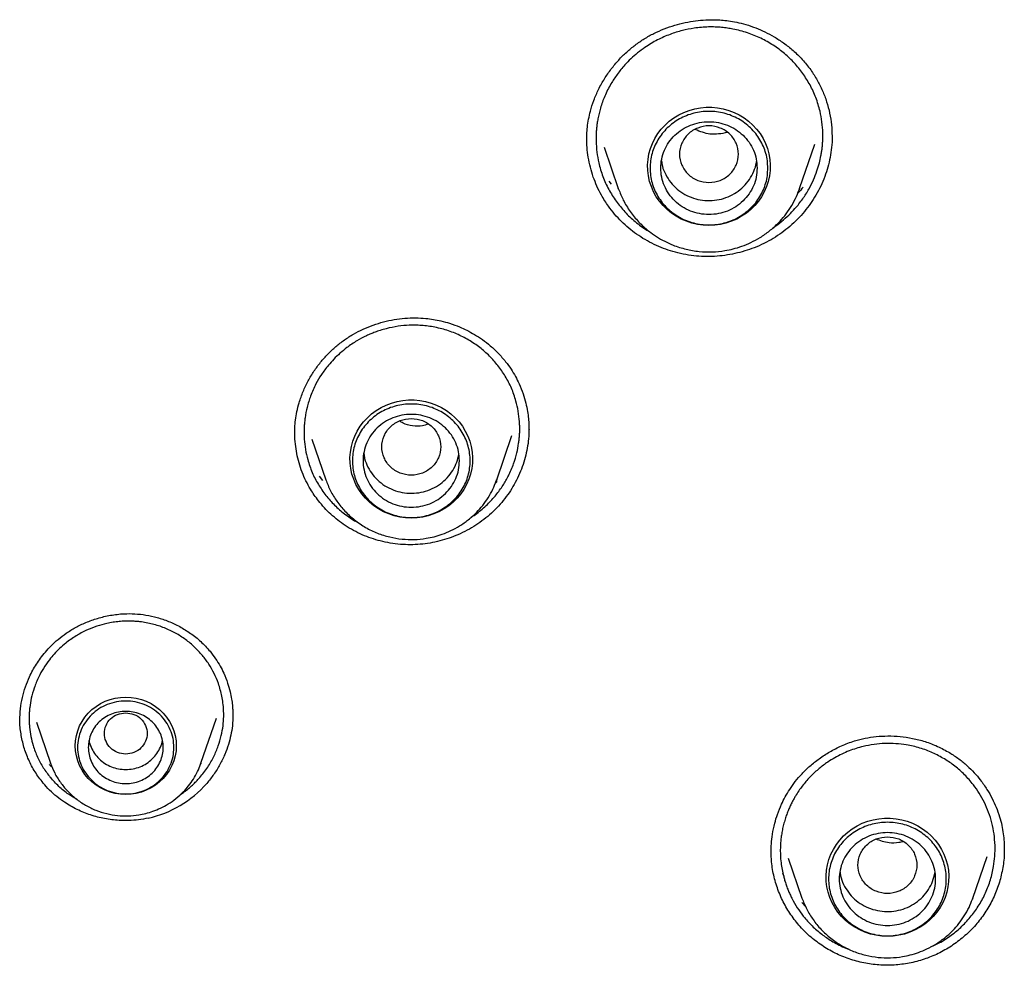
# Model space of a CAD drawing. Header units: millimetres. Extents: x 8 to 866, y 12 to 2084.
# Tile 61 of 100: x 388 to 407, y 1883 to 1901. Entities that reach past the tile are written whole.
import ezdxf

# ---------------------------------------------------------------- set-up
doc = ezdxf.new("R2010")
doc.units = ezdxf.units.MM

msp = doc.modelspace()

# ---------------------------------------------------------------- linework, layer by layer
at = {"color": 7, "linetype": 'Continuous', "lineweight": 30}
for p, q in [((398.713, 1898.268), (398.714, 1898.284)), ((403.294, 1898.349), (403.294, 1898.33)), ((399.034, 1898.144), (399.301, 1897.369)), ((402.687, 1897.369), (402.973, 1898.198)), ((399.172, 1897.45), (399.132, 1897.504)), ((399.301, 1897.369), (399.306, 1897.359)), ((399.305, 1897.359), (399.301, 1897.369)), ((402.677, 1897.346), (402.687, 1897.369)), ((402.687, 1897.369), (402.679, 1897.346)), ((397.629, 1892.911), (397.632, 1892.86)), ((393.575, 1892.689), (393.837, 1891.93)), ((397.031, 1891.93), (397.315, 1892.755)), ((393.783, 1891.918), (393.717, 1891.994)), ((397.038, 1891.897), (397.004, 1891.863)), ((397.021, 1891.908), (397.03, 1891.93)), ((391.505, 1886.634), (391.795, 1887.475)), ((392.1, 1887.569), (392.098, 1887.525)), ((388.43, 1887.403), (388.695, 1886.634)), ((388.697, 1886.627), (388.695, 1886.634)), ((391.497, 1886.615), (391.505, 1886.633)), ((391.509, 1886.633), (391.502, 1886.626)), ((402.159, 1884.969), (402.158, 1884.982)), ((402.474, 1884.862), (402.731, 1884.116)), ((405.925, 1884.116), (406.192, 1884.89)), ((406.507, 1885.021), (406.508, 1885.015)), ((402.4, 1884.517), (402.375, 1884.576)), ((402.799, 1883.957), (402.727, 1884.031)), ((405.916, 1884.094), (405.925, 1884.116))]:
    msp.add_line(p, q, dxfattribs=at)
at = {"color": 7, "linetype": 'Continuous', "lineweight": 30, "flags": 128}
for points in [[(400.994, 1896.68), (400.887, 1896.685), (400.781, 1896.699), (400.676, 1896.723), (400.574, 1896.757), (400.476, 1896.799), (400.383, 1896.85), (400.295, 1896.91), (400.213, 1896.976), (400.138, 1897.05), (400.071, 1897.131), (400.011, 1897.217), (399.96, 1897.308), (399.919, 1897.404), (399.886, 1897.502), (399.864, 1897.604), (399.851, 1897.706), (399.849, 1897.81), (399.856, 1897.913), (399.874, 1898.015), (399.901, 1898.115), (399.938, 1898.212), (399.985, 1898.306), (400.04, 1898.395), (400.103, 1898.478), (400.175, 1898.555), (400.253, 1898.626), (400.338, 1898.689), (400.429, 1898.744), (400.525, 1898.791), (400.625, 1898.829), (400.728, 1898.858), (400.834, 1898.877), (400.94, 1898.887), (401.048, 1898.887), (401.155, 1898.877), (401.26, 1898.858), (401.363, 1898.829), (401.463, 1898.791), (401.559, 1898.744), (401.65, 1898.689), (401.735, 1898.626), (401.814, 1898.555), (401.885, 1898.478), (401.949, 1898.395), (402.004, 1898.306), (402.05, 1898.212), (402.087, 1898.115), (402.114, 1898.015), (402.132, 1897.913), (402.139, 1897.81), (402.137, 1897.706), (402.124, 1897.604), (402.102, 1897.502), (402.07, 1897.404), (402.028, 1897.308), (401.977, 1897.217), (401.918, 1897.131), (401.85, 1897.05), (401.775, 1896.976), (401.693, 1896.91), (401.605, 1896.85), (401.512, 1896.799), (401.414, 1896.757), (401.312, 1896.723), (401.208, 1896.699), (401.101, 1896.685), (400.994, 1896.68)], [(395.434, 1891.213), (395.326, 1891.218), (395.22, 1891.232), (395.116, 1891.256), (395.014, 1891.29), (394.916, 1891.332), (394.823, 1891.383), (394.735, 1891.443), (394.653, 1891.509), (394.578, 1891.583), (394.51, 1891.664), (394.451, 1891.75), (394.4, 1891.841), (394.358, 1891.937), (394.326, 1892.035), (394.304, 1892.137), (394.291, 1892.239), (394.288, 1892.343), (394.296, 1892.446), (394.314, 1892.548), (394.341, 1892.648), (394.378, 1892.745), (394.424, 1892.839), (394.479, 1892.928), (394.543, 1893.011), (394.614, 1893.088), (394.693, 1893.159), (394.778, 1893.222), (394.869, 1893.277), (394.964, 1893.324), (395.064, 1893.362), (395.168, 1893.391), (395.273, 1893.41), (395.38, 1893.42), (395.487, 1893.42), (395.594, 1893.41), (395.7, 1893.391), (395.803, 1893.362), (395.903, 1893.324), (395.999, 1893.277), (396.09, 1893.222), (396.175, 1893.159), (396.253, 1893.088), (396.325, 1893.011), (396.388, 1892.928), (396.443, 1892.839), (396.49, 1892.745), (396.527, 1892.648), (396.554, 1892.548), (396.571, 1892.446), (396.579, 1892.343), (396.576, 1892.239), (396.564, 1892.137), (396.541, 1892.035), (396.509, 1891.937), (396.468, 1891.841), (396.417, 1891.75), (396.357, 1891.664), (396.29, 1891.583), (396.215, 1891.509), (396.133, 1891.443), (396.045, 1891.383), (395.951, 1891.332), (395.853, 1891.29), (395.752, 1891.256), (395.647, 1891.232), (395.541, 1891.218), (395.434, 1891.213)], [(397.031, 1891.93), (397.026, 1891.916), (397.023, 1891.908)], [(390.1, 1886.051), (390.001, 1886.056), (389.904, 1886.07), (389.808, 1886.095), (389.716, 1886.129), (389.628, 1886.172), (389.545, 1886.224), (389.469, 1886.284), (389.399, 1886.351), (389.337, 1886.425), (389.283, 1886.505), (389.238, 1886.59), (389.203, 1886.679), (389.177, 1886.771), (389.162, 1886.865), (389.156, 1886.96), (389.162, 1887.055), (389.177, 1887.149), (389.203, 1887.241), (389.238, 1887.33), (389.283, 1887.415), (389.337, 1887.495), (389.399, 1887.568), (389.469, 1887.636), (389.545, 1887.696), (389.628, 1887.748), (389.716, 1887.791), (389.808, 1887.825), (389.904, 1887.85), (390.001, 1887.864), (390.1, 1887.869), (390.199, 1887.864), (390.296, 1887.85), (390.392, 1887.825), (390.484, 1887.791), (390.572, 1887.748), (390.655, 1887.696), (390.732, 1887.636), (390.801, 1887.568), (390.864, 1887.495), (390.917, 1887.415), (390.962, 1887.33), (390.998, 1887.241), (391.023, 1887.149), (391.039, 1887.055), (391.044, 1886.96), (391.039, 1886.865), (391.023, 1886.771), (390.998, 1886.679), (390.962, 1886.59), (390.917, 1886.505), (390.864, 1886.425), (390.801, 1886.351), (390.732, 1886.284), (390.655, 1886.224), (390.572, 1886.172), (390.484, 1886.129), (390.392, 1886.095), (390.296, 1886.07), (390.199, 1886.056), (390.1, 1886.051)], [(391.505, 1886.634), (391.501, 1886.62), (391.499, 1886.615)], [(404.328, 1883.4), (404.221, 1883.404), (404.115, 1883.419), (404.01, 1883.443), (403.908, 1883.476), (403.81, 1883.519), (403.717, 1883.57), (403.629, 1883.629), (403.547, 1883.696), (403.472, 1883.77), (403.404, 1883.851), (403.345, 1883.937), (403.294, 1884.028), (403.253, 1884.123), (403.22, 1884.222), (403.198, 1884.323), (403.185, 1884.426), (403.183, 1884.529), (403.19, 1884.633), (403.208, 1884.735), (403.235, 1884.835), (403.272, 1884.932), (403.319, 1885.025), (403.374, 1885.114), (403.437, 1885.198), (403.509, 1885.275), (403.587, 1885.346), (403.672, 1885.409), (403.763, 1885.464), (403.859, 1885.511), (403.959, 1885.549), (404.062, 1885.577), (404.168, 1885.597), (404.274, 1885.606), (404.382, 1885.606), (404.489, 1885.597), (404.594, 1885.577), (404.697, 1885.549), (404.797, 1885.511), (404.893, 1885.464), (404.984, 1885.409), (405.069, 1885.346), (405.148, 1885.275), (405.219, 1885.198), (405.283, 1885.114), (405.338, 1885.025), (405.384, 1884.932), (405.421, 1884.835), (405.448, 1884.735), (405.466, 1884.633), (405.473, 1884.529), (405.471, 1884.426), (405.458, 1884.323), (405.436, 1884.222), (405.404, 1884.123), (405.362, 1884.028), (405.311, 1883.937), (405.252, 1883.851), (405.184, 1883.77), (405.109, 1883.696), (405.027, 1883.629), (404.939, 1883.57), (404.846, 1883.519), (404.748, 1883.476), (404.646, 1883.443), (404.542, 1883.419), (404.435, 1883.404), (404.328, 1883.4)], [(405.925, 1884.116), (405.92, 1884.103), (405.917, 1884.094)]]:
    msp.add_lwpolyline(points, dxfattribs=at)
at = {"color": 7, "linetype": 'Continuous', "lineweight": 30}
msp.add_arc((390.068, 1887.618), 2.06, 282.6562, 318.6251, dxfattribs=at)
for points, knots in [([(398.712, 1898.26), (398.712, 1898.3), (398.712, 1898.384), (398.722, 1898.52), (398.745, 1898.666), (398.782, 1898.833), (398.842, 1899.02), (398.93, 1899.224), (399.039, 1899.42), (399.165, 1899.603), (399.304, 1899.77), (399.454, 1899.919), (399.614, 1900.052), (399.785, 1900.169), (399.966, 1900.27), (400.156, 1900.355), (400.352, 1900.422), (400.549, 1900.472), (400.742, 1900.505), (400.93, 1900.522), (401.091, 1900.524), (401.233, 1900.516), (401.366, 1900.502), (401.52, 1900.476), (401.691, 1900.433), (401.868, 1900.373), (402.044, 1900.296), (402.218, 1900.203), (402.395, 1900.088), (402.571, 1899.947), (402.744, 1899.78), (402.844, 1899.651), (402.895, 1899.584)], [0, 0, 0, 0, 0.02291, 0.04733, 0.073291, 0.100252, 0.137618, 0.176633, 0.216199, 0.254754, 0.292271, 0.328739, 0.36432, 0.399774, 0.435327, 0.470997, 0.50672, 0.541574, 0.575141, 0.607382, 0.63827, 0.657679, 0.680708, 0.7074, 0.737868, 0.772155, 0.803657, 0.837809, 0.874576, 0.913905, 0.955731, 1, 1, 1, 1]), ([(402.747, 1899.52), (402.696, 1899.586), (402.593, 1899.718), (402.408, 1899.894), (402.198, 1900.05), (401.965, 1900.181), (401.712, 1900.284), (401.5, 1900.339), (401.338, 1900.366), (401.228, 1900.379), (401.111, 1900.387), (400.985, 1900.388), (400.853, 1900.381), (400.688, 1900.362), (400.491, 1900.323), (400.261, 1900.251), (400.026, 1900.147), (399.824, 1900.027), (399.661, 1899.905), (399.535, 1899.795), (399.406, 1899.663), (399.28, 1899.508), (399.152, 1899.312), (399.046, 1899.102), (398.967, 1898.881), (398.926, 1898.711), (398.905, 1898.587), (398.895, 1898.504), (398.888, 1898.421), (398.885, 1898.337), (398.885, 1898.214), (398.897, 1898.05), (398.936, 1897.828), (399.007, 1897.593), (399.115, 1897.351), (399.212, 1897.205), (399.26, 1897.132)], [0, 0, 0, 0, 0.038286, 0.077336, 0.117149, 0.157724, 0.199057, 0.241148, 0.256672, 0.2733, 0.291032, 0.309867, 0.329805, 0.350843, 0.384454, 0.420533, 0.459075, 0.500073, 0.526268, 0.551485, 0.575725, 0.61025, 0.642586, 0.682293, 0.718128, 0.750095, 0.763097, 0.776045, 0.78894, 0.801781, 0.814569, 0.846295, 0.877692, 0.919034, 0.959802, 1, 1, 1, 1]), ([(402.895, 1899.584), (402.937, 1899.522), (403.019, 1899.398), (403.117, 1899.198), (403.196, 1898.991), (403.252, 1898.777), (403.287, 1898.562), (403.292, 1898.419), (403.294, 1898.349)], [0, 0, 0, 0, 0.169542, 0.338059, 0.505922, 0.673427, 0.840832, 1, 1, 1, 1]), ([(402.19, 1896.636), (402.196, 1896.64), (402.255, 1896.675), (402.353, 1896.754), (402.485, 1896.87), (402.618, 1897.009), (402.746, 1897.17), (402.86, 1897.352), (402.947, 1897.526), (403.012, 1897.69), (403.057, 1897.841), (403.084, 1897.96), (403.099, 1898.053), (403.109, 1898.124), (403.116, 1898.195), (403.12, 1898.265), (403.122, 1898.336), (403.121, 1898.452), (403.109, 1898.612), (403.068, 1898.834), (402.996, 1899.067), (402.889, 1899.305), (402.794, 1899.449), (402.747, 1899.52)], [0, 0, 0, 0, 0.0058965, 0.0611836, 0.1139633, 0.164232, 0.2348988, 0.2999017, 0.3592299, 0.4128742, 0.4608264, 0.5030797, 0.5251641, 0.5471298, 0.5689767, 0.5907048, 0.612314, 0.6338042, 0.6975358, 0.7601947, 0.8420431, 0.9219792, 1, 1, 1, 1]), ([(400.994, 1897.481), (400.922, 1897.489), (400.779, 1897.506), (400.595, 1897.627), (400.474, 1897.803), (400.429, 1898.011), (400.474, 1898.219), (400.595, 1898.396), (400.779, 1898.512), (400.994, 1898.555), (401.21, 1898.512), (401.394, 1898.396), (401.515, 1898.219), (401.559, 1898.011), (401.515, 1897.803), (401.394, 1897.627), (401.21, 1897.506), (401.066, 1897.489), (400.994, 1897.481)], [0, 0, 0, 0, 0.0625, 0.125, 0.1875, 0.25, 0.3125, 0.375, 0.4375, 0.5, 0.5625, 0.625, 0.6875, 0.75, 0.8125, 0.875, 0.9375, 1, 1, 1, 1]), ([(401.338, 1898.414), (401.228, 1898.394), (401.021, 1898.356), (400.829, 1898.434), (400.739, 1898.471)], [0, 0, 0, 0, 0.531169, 1, 1, 1, 1]), ([(399.117, 1897.037), (399.071, 1897.106), (398.991, 1897.226), (398.899, 1897.412), (398.83, 1897.585), (398.776, 1897.766), (398.737, 1897.951), (398.715, 1898.13), (398.713, 1898.246), (398.712, 1898.301)], [0, 0, 0, 0, 0.183349, 0.320808, 0.458269, 0.599711, 0.741154, 0.878871, 1, 1, 1, 1]), ([(403.294, 1898.352), (403.295, 1898.344), (403.297, 1898.273), (403.286, 1898.138), (403.261, 1897.951), (403.217, 1897.768), (403.159, 1897.589), (403.085, 1897.414), (402.995, 1897.246), (402.893, 1897.086), (402.778, 1896.936), (402.65, 1896.793), (402.509, 1896.661), (402.357, 1896.542), (402.196, 1896.435), (402.023, 1896.341), (401.844, 1896.262), (401.663, 1896.2), (401.479, 1896.152), (401.291, 1896.118), (401.098, 1896.1), (400.904, 1896.097), (400.708, 1896.11), (400.512, 1896.141), (400.322, 1896.188), (400.142, 1896.249), (399.969, 1896.323), (399.801, 1896.412), (399.643, 1896.514), (399.495, 1896.628), (399.358, 1896.752), (399.23, 1896.888), (399.155, 1896.987), (399.117, 1897.037)], [0, 0, 0, 0, 0.003956, 0.037757, 0.071557, 0.104279, 0.137001, 0.170679, 0.204358, 0.237055, 0.269751, 0.303368, 0.336983, 0.370129, 0.403274, 0.437441, 0.471609, 0.503961, 0.536313, 0.56954, 0.602767, 0.636196, 0.669623, 0.704096, 0.73857, 0.770901, 0.803233, 0.836466, 0.869699, 0.901825, 0.933951, 0.966976, 1, 1, 1, 1]), ([(400.108, 1897.884), (400.11, 1897.865), (400.117, 1897.79), (400.164, 1897.665), (400.248, 1897.515), (400.364, 1897.385), (400.502, 1897.278), (400.66, 1897.2), (400.831, 1897.152), (401.008, 1897.138), (401.184, 1897.158), (401.353, 1897.21), (401.509, 1897.293), (401.644, 1897.403), (401.755, 1897.537), (401.834, 1897.689), (401.876, 1897.805), (401.881, 1897.869), (401.881, 1897.876)], [0, 0, 0, 0, 0.022374, 0.09157, 0.160766, 0.229962, 0.299158, 0.368354, 0.437551, 0.506747, 0.575943, 0.645139, 0.714335, 0.783531, 0.852727, 0.921923, 0.991119, 1, 1, 1, 1]), ([(402.752, 1897.396), (402.723, 1897.359), (402.692, 1897.32), (402.656, 1897.286), (402.653, 1897.284)], [0, 0, 0, 0, 0.9363397, 1, 1, 1, 1]), ([(399.306, 1897.359), (399.334, 1897.289), (399.391, 1897.142), (399.519, 1896.937), (399.678, 1896.742), (399.848, 1896.587), (400.013, 1896.469), (400.165, 1896.382), (400.347, 1896.299), (400.563, 1896.231), (400.809, 1896.189), (401.053, 1896.181), (401.266, 1896.202), (401.45, 1896.24), (401.614, 1896.29), (401.783, 1896.36), (401.957, 1896.455), (402.131, 1896.577), (402.283, 1896.714), (402.413, 1896.862), (402.52, 1897.014), (402.612, 1897.176), (402.656, 1897.291), (402.677, 1897.346)], [0, 0, 0, 0, 0.051513, 0.107425, 0.165174, 0.224901, 0.265475, 0.305508, 0.344956, 0.403011, 0.459773, 0.515253, 0.569462, 0.605431, 0.644139, 0.686031, 0.73114, 0.779497, 0.831131, 0.872034, 0.9148, 0.959431, 1, 1, 1, 1]), ([(399.26, 1897.132), (399.313, 1897.064), (399.419, 1896.926), (399.615, 1896.746), (399.773, 1896.625), (399.869, 1896.573), (399.885, 1896.564)], [0, 0, 0, 0, 0.303978, 0.615604, 0.934925, 1, 1, 1, 1]), ([(393.257, 1892.778), (393.257, 1892.819), (393.258, 1892.907), (393.27, 1893.049), (393.296, 1893.205), (393.341, 1893.384), (393.41, 1893.577), (393.503, 1893.774), (393.612, 1893.956), (393.736, 1894.125), (393.872, 1894.279), (394.021, 1894.418), (394.181, 1894.543), (394.352, 1894.651), (394.532, 1894.744), (394.721, 1894.821), (394.915, 1894.881), (395.114, 1894.923), (395.313, 1894.949), (395.511, 1894.956), (395.689, 1894.947), (395.848, 1894.926), (395.997, 1894.896), (396.161, 1894.851), (396.323, 1894.791), (396.477, 1894.72), (396.62, 1894.642), (396.767, 1894.546), (396.915, 1894.43), (397.063, 1894.294), (397.151, 1894.188), (397.196, 1894.134)], [0, 0, 0, 0, 0.024303, 0.051403, 0.081355, 0.113161, 0.154688, 0.195048, 0.234234, 0.272356, 0.310061, 0.34743, 0.38448, 0.42136, 0.458294, 0.49532, 0.532394, 0.569461, 0.606192, 0.642304, 0.677774, 0.703994, 0.730404, 0.761304, 0.797869, 0.825401, 0.85544, 0.88796, 0.922921, 0.96028, 1, 1, 1, 1]), ([(397.052, 1894.061), (397.001, 1894.122), (396.898, 1894.244), (396.714, 1894.403), (396.509, 1894.543), (396.282, 1894.658), (396.036, 1894.745), (395.825, 1894.79), (395.655, 1894.81), (395.528, 1894.817), (395.371, 1894.816), (395.182, 1894.798), (395, 1894.762), (394.858, 1894.721), (394.762, 1894.688), (394.676, 1894.654), (394.562, 1894.604), (394.409, 1894.523), (394.245, 1894.412), (394.102, 1894.295), (393.987, 1894.184), (393.869, 1894.052), (393.755, 1893.899), (393.643, 1893.707), (393.551, 1893.502), (393.486, 1893.29), (393.454, 1893.126), (393.44, 1893.008), (393.433, 1892.928), (393.43, 1892.848), (393.43, 1892.769), (393.436, 1892.65), (393.454, 1892.495), (393.501, 1892.285), (393.578, 1892.064), (393.691, 1891.839), (393.789, 1891.704), (393.837, 1891.637)], [0, 0, 0, 0, 0.0382844, 0.0773264, 0.1171252, 0.1576795, 0.1989877, 0.2410477, 0.2602433, 0.2803762, 0.3014454, 0.3347936, 0.3702392, 0.3887546, 0.4050985, 0.4182964, 0.4325499, 0.4642102, 0.5000757, 0.526443, 0.5517999, 0.5761483, 0.6107742, 0.6431417, 0.6827826, 0.7184306, 0.7500945, 0.7631413, 0.7761292, 0.7890583, 0.801929, 0.8147414, 0.846508, 0.8779161, 0.9192295, 0.9599212, 1, 1, 1, 1]), ([(396.55, 1891.228), (396.587, 1891.252), (396.697, 1891.322), (396.854, 1891.462), (397.017, 1891.639), (397.147, 1891.82), (397.258, 1892.014), (397.346, 1892.217), (397.407, 1892.421), (397.436, 1892.577), (397.45, 1892.691), (397.457, 1892.773), (397.46, 1892.854), (397.459, 1892.934), (397.453, 1893.054), (397.434, 1893.21), (397.387, 1893.42), (397.309, 1893.64), (397.197, 1893.863), (397.1, 1893.996), (397.052, 1894.061)], [0, 0, 0, 0, 0.039671, 0.118427, 0.191861, 0.259958, 0.322705, 0.398001, 0.463744, 0.519911, 0.545437, 0.570805, 0.596013, 0.621064, 0.645955, 0.707465, 0.767981, 0.847094, 0.924434, 1, 1, 1, 1]), ([(397.196, 1894.134), (397.231, 1894.088), (397.297, 1893.999), (397.379, 1893.861), (397.456, 1893.708), (397.522, 1893.542), (397.573, 1893.368), (397.605, 1893.213), (397.623, 1893.078), (397.631, 1892.964), (397.632, 1892.897), (397.633, 1892.866)], [0, 0, 0, 0, 0.124431, 0.240987, 0.349887, 0.499169, 0.631895, 0.748252, 0.84835, 0.932253, 1, 1, 1, 1]), ([(395.434, 1893.074), (395.362, 1893.066), (395.218, 1893.049), (395.034, 1892.928), (394.913, 1892.752), (394.869, 1892.544), (394.913, 1892.336), (395.034, 1892.159), (395.218, 1892.042), (395.434, 1892), (395.649, 1892.042), (395.833, 1892.159), (395.954, 1892.336), (395.999, 1892.544), (395.954, 1892.752), (395.833, 1892.928), (395.649, 1893.049), (395.506, 1893.066), (395.434, 1893.074)], [0, 0, 0, 0, 0.0625, 0.125, 0.1875, 0.25, 0.3125, 0.375, 0.4375, 0.5, 0.5625, 0.625, 0.6875, 0.75, 0.8125, 0.875, 0.9375, 1, 1, 1, 1]), ([(395.748, 1892.966), (395.713, 1892.956), (395.561, 1892.912), (395.36, 1892.937), (395.235, 1893.013), (395.213, 1893.027)], [0, 0, 0, 0, 0.196615, 0.85928, 1, 1, 1, 1]), ([(393.699, 1891.536), (393.647, 1891.607), (393.561, 1891.726), (393.464, 1891.907), (393.392, 1892.071), (393.335, 1892.243), (393.293, 1892.419), (393.267, 1892.596), (393.256, 1892.729), (393.258, 1892.803), (393.258, 1892.817)], [0, 0, 0, 0, 0.189743, 0.318168, 0.446595, 0.578747, 0.710898, 0.83949, 0.968081, 1, 1, 1, 1]), ([(397.631, 1892.881), (397.631, 1892.834), (397.63, 1892.727), (397.61, 1892.562), (397.575, 1892.386), (397.525, 1892.213), (397.459, 1892.043), (397.38, 1891.879), (397.287, 1891.724), (397.182, 1891.575), (397.063, 1891.435), (396.932, 1891.304), (396.792, 1891.185), (396.64, 1891.077), (396.479, 1890.982), (396.31, 1890.901), (396.139, 1890.835), (395.965, 1890.783), (395.785, 1890.745), (395.601, 1890.721), (395.416, 1890.713), (395.228, 1890.719), (395.041, 1890.743), (394.858, 1890.782), (394.684, 1890.835), (394.516, 1890.9), (394.354, 1890.98), (394.201, 1891.072), (394.06, 1891.173), (393.931, 1891.283), (393.808, 1891.403), (393.735, 1891.492), (393.699, 1891.536)], [0, 0, 0, 0, 0.02606, 0.060402, 0.093627, 0.126854, 0.161043, 0.195233, 0.228552, 0.26187, 0.296129, 0.330387, 0.364107, 0.397826, 0.43258, 0.467335, 0.500322, 0.53331, 0.567194, 0.601078, 0.635093, 0.669106, 0.704185, 0.739266, 0.77214, 0.805016, 0.838807, 0.872599, 0.904042, 0.935484, 0.967742, 1, 1, 1, 1]), ([(394.548, 1892.419), (394.552, 1892.387), (394.563, 1892.3), (394.619, 1892.164), (394.711, 1892.018), (394.831, 1891.892), (394.975, 1891.791), (395.136, 1891.72), (395.309, 1891.679), (395.486, 1891.673), (395.661, 1891.699), (395.828, 1891.758), (395.98, 1891.847), (396.11, 1891.963), (396.214, 1892.102), (396.289, 1892.252), (396.311, 1892.358), (396.321, 1892.408)], [0, 0, 0, 0, 0.038136, 0.107327, 0.176519, 0.24571, 0.314902, 0.384093, 0.453285, 0.522476, 0.591668, 0.66086, 0.730051, 0.799243, 0.868434, 0.937626, 1, 1, 1, 1]), ([(393.837, 1891.93), (393.864, 1891.86), (393.92, 1891.718), (394.042, 1891.522), (394.193, 1891.337), (394.373, 1891.173), (394.577, 1891.034), (394.797, 1890.928), (395.027, 1890.855), (395.259, 1890.816), (395.489, 1890.808), (395.689, 1890.828), (395.863, 1890.864), (396.017, 1890.911), (396.177, 1890.977), (396.341, 1891.066), (396.505, 1891.181), (396.649, 1891.311), (396.772, 1891.45), (396.873, 1891.594), (396.96, 1891.747), (397.001, 1891.856), (397.021, 1891.908)], [0, 0, 0, 0, 0.054071, 0.109832, 0.167393, 0.226912, 0.287352, 0.346531, 0.404408, 0.460998, 0.516314, 0.570366, 0.606234, 0.644832, 0.686606, 0.731592, 0.779824, 0.831332, 0.872141, 0.914815, 0.959355, 1, 1, 1, 1]), ([(393.837, 1891.637), (393.89, 1891.575), (393.996, 1891.449), (394.187, 1891.287), (394.343, 1891.177), (394.439, 1891.13), (394.458, 1891.121)], [0, 0, 0, 0, 0.300881, 0.608622, 0.923291, 1, 1, 1, 1]), ([(388.121, 1887.434), (388.124, 1887.506), (388.128, 1887.649), (388.165, 1887.859), (388.222, 1888.06), (388.291, 1888.229), (388.362, 1888.369), (388.43, 1888.484), (388.508, 1888.598), (388.599, 1888.714), (388.709, 1888.833), (388.838, 1888.952), (388.988, 1889.066), (389.162, 1889.173), (389.359, 1889.267), (389.577, 1889.346), (389.816, 1889.402), (390.05, 1889.429), (390.273, 1889.428), (390.48, 1889.406), (390.691, 1889.359), (390.903, 1889.287), (391.113, 1889.188), (391.315, 1889.062), (391.508, 1888.91), (391.618, 1888.787), (391.674, 1888.724)], [0, 0, 0, 0, 0.04543, 0.089803, 0.133036, 0.175149, 0.202601, 0.229538, 0.256967, 0.28708, 0.319928, 0.355493, 0.393813, 0.435016, 0.479115, 0.526064, 0.575761, 0.628058, 0.668912, 0.711205, 0.755237, 0.801019, 0.848487, 0.897542, 0.948072, 1, 1, 1, 1]), ([(391.533, 1888.646), (391.485, 1888.7), (391.389, 1888.808), (391.219, 1888.947), (391.03, 1889.068), (390.823, 1889.166), (390.599, 1889.238), (390.415, 1889.272), (390.276, 1889.285), (390.182, 1889.289), (390.082, 1889.288), (389.975, 1889.281), (389.862, 1889.267), (389.722, 1889.241), (389.555, 1889.194), (389.362, 1889.118), (389.165, 1889.013), (388.999, 1888.896), (388.865, 1888.78), (388.764, 1888.676), (388.661, 1888.554), (388.562, 1888.411), (388.465, 1888.235), (388.388, 1888.047), (388.334, 1887.854), (388.309, 1887.706), (388.299, 1887.599), (388.295, 1887.526), (388.295, 1887.454), (388.297, 1887.382), (388.304, 1887.275), (388.325, 1887.134), (388.372, 1886.946), (388.447, 1886.748), (388.554, 1886.547), (388.646, 1886.428), (388.691, 1886.369)], [0, 0, 0, 0, 0.0382678, 0.0772921, 0.117073, 0.1576099, 0.1989015, 0.2409464, 0.2562428, 0.2726899, 0.2902866, 0.3090315, 0.328923, 0.3499593, 0.3836475, 0.419898, 0.4587026, 0.5000523, 0.5265276, 0.5519716, 0.5763867, 0.6110752, 0.6434618, 0.6830628, 0.7185988, 0.750081, 0.7631596, 0.7761755, 0.789129, 0.8020204, 0.81485, 0.8466448, 0.8780608, 0.9193554, 0.9599979, 1, 1, 1, 1]), ([(391.674, 1888.724), (391.71, 1888.678), (391.779, 1888.59), (391.863, 1888.452), (391.94, 1888.301), (392.003, 1888.142), (392.049, 1887.979), (392.077, 1887.841), (392.091, 1887.729), (392.097, 1887.644), (392.099, 1887.597), (392.1, 1887.578)], [0, 0, 0, 0, 0.139553, 0.26816, 0.386232, 0.544125, 0.67949, 0.792624, 0.883688, 0.952776, 1, 1, 1, 1]), ([(391.483, 1886.367), (391.534, 1886.43), (391.634, 1886.554), (391.747, 1886.755), (391.831, 1886.953), (391.887, 1887.146), (391.919, 1887.329), (391.931, 1887.49), (391.929, 1887.632), (391.918, 1887.759), (391.897, 1887.884), (391.868, 1888.006), (391.823, 1888.15), (391.754, 1888.312), (391.655, 1888.488), (391.573, 1888.594), (391.533, 1888.646)], [0, 0, 0, 0, 0.097539, 0.1894, 0.275564, 0.356012, 0.430727, 0.499696, 0.551723, 0.603308, 0.654453, 0.705156, 0.755416, 0.838172, 0.9197, 1, 1, 1, 1]), ([(388.556, 1886.264), (388.504, 1886.332), (388.4, 1886.468), (388.282, 1886.695), (388.193, 1886.934), (388.14, 1887.182), (388.117, 1887.363), (388.123, 1887.46), (388.123, 1887.472)], [0, 0, 0, 0, 0.195855, 0.390399, 0.584335, 0.77824, 0.972677, 1, 1, 1, 1]), ([(390.1, 1887.576), (390.048, 1887.57), (389.943, 1887.558), (389.81, 1887.47), (389.722, 1887.342), (389.689, 1887.191), (389.722, 1887.04), (389.81, 1886.911), (389.943, 1886.826), (390.1, 1886.795), (390.257, 1886.826), (390.391, 1886.911), (390.479, 1887.04), (390.511, 1887.191), (390.479, 1887.342), (390.391, 1887.47), (390.257, 1887.558), (390.152, 1887.57), (390.1, 1887.576)], [0, 0, 0, 0, 0.0625, 0.125, 0.1875, 0.25, 0.3125, 0.375, 0.4375, 0.5, 0.5625, 0.625, 0.6875, 0.75, 0.8125, 0.875, 0.9375, 1, 1, 1, 1]), ([(392.101, 1887.544), (392.1, 1887.473), (392.097, 1887.344), (392.065, 1887.155), (392.019, 1886.977), (391.953, 1886.793), (391.861, 1886.607), (391.75, 1886.425), (391.659, 1886.312), (391.614, 1886.257)], [0, 0, 0, 0, 0.1528009, 0.2772469, 0.4082781, 0.5461426, 0.6944539, 0.8489949, 1, 1, 1, 1]), ([(402.155, 1884.981), (402.156, 1885.029), (402.159, 1885.137), (402.179, 1885.315), (402.217, 1885.501), (402.274, 1885.688), (402.34, 1885.853), (402.418, 1886.008), (402.503, 1886.15), (402.608, 1886.295), (402.734, 1886.442), (402.882, 1886.586), (403.055, 1886.724), (403.251, 1886.852), (403.472, 1886.965), (403.694, 1887.048), (403.912, 1887.103), (404.121, 1887.135), (404.34, 1887.147), (404.567, 1887.136), (404.8, 1887.102), (405.034, 1887.041), (405.268, 1886.954), (405.415, 1886.872), (405.489, 1886.831)], [0, 0, 0, 0, 0.032507, 0.072836, 0.118501, 0.156763, 0.201061, 0.234134, 0.270033, 0.308853, 0.350645, 0.395412, 0.443115, 0.493677, 0.546988, 0.602926, 0.646594, 0.691983, 0.739171, 0.788128, 0.838784, 0.891043, 0.944804, 1, 1, 1, 1]), ([(389.413, 1887.059), (389.413, 1887.059), (389.418, 1887.015), (389.451, 1886.931), (389.514, 1886.813), (389.602, 1886.711), (389.709, 1886.626), (389.83, 1886.564), (389.963, 1886.524), (390.054, 1886.519), (390.1, 1886.516)], [0, 0, 0, 0, 0.000201, 0.14303, 0.285858, 0.428687, 0.571515, 0.714343, 0.857172, 1, 1, 1, 1]), ([(390.1, 1886.516), (390.146, 1886.519), (390.238, 1886.524), (390.37, 1886.564), (390.492, 1886.626), (390.598, 1886.711), (390.686, 1886.813), (390.749, 1886.931), (390.782, 1887.015), (390.787, 1887.059), (390.787, 1887.059)], [0, 0, 0, 0, 0.142828, 0.285657, 0.428485, 0.571313, 0.714142, 0.85697, 0.999799, 1, 1, 1, 1]), ([(405.393, 1886.713), (405.321, 1886.754), (405.174, 1886.836), (404.934, 1886.923), (404.702, 1886.977), (404.483, 1887.002), (404.281, 1887.005), (404.077, 1886.987), (403.897, 1886.954), (403.742, 1886.911), (403.61, 1886.864), (403.477, 1886.807), (403.343, 1886.737), (403.199, 1886.648), (403.048, 1886.535), (402.894, 1886.393), (402.75, 1886.23), (402.653, 1886.092), (402.591, 1885.988), (402.556, 1885.925), (402.521, 1885.856), (402.487, 1885.781), (402.454, 1885.699), (402.423, 1885.611), (402.394, 1885.515), (402.37, 1885.417), (402.352, 1885.318), (402.339, 1885.223), (402.331, 1885.133), (402.327, 1885.046), (402.327, 1884.963), (402.331, 1884.861), (402.343, 1884.746), (402.364, 1884.62), (402.388, 1884.515), (402.414, 1884.424), (402.441, 1884.342), (402.472, 1884.262), (402.505, 1884.185), (402.559, 1884.074), (402.639, 1883.936), (402.764, 1883.761), (402.916, 1883.594), (403.093, 1883.439), (403.22, 1883.356), (403.282, 1883.316)], [0, 0, 0, 0, 0.039644, 0.080077, 0.121302, 0.152749, 0.184642, 0.216979, 0.249762, 0.271058, 0.293189, 0.316153, 0.33995, 0.364577, 0.396521, 0.429757, 0.46428, 0.500087, 0.510617, 0.52205, 0.534383, 0.547617, 0.56175, 0.576781, 0.592709, 0.609533, 0.62555, 0.640878, 0.655516, 0.669467, 0.68273, 0.695306, 0.718399, 0.738755, 0.756377, 0.770457, 0.784336, 0.798014, 0.811491, 0.824768, 0.857073, 0.888134, 0.92761, 0.964895, 1, 1, 1, 1]), ([(405.143, 1883.207), (405.195, 1883.229), (405.327, 1883.288), (405.522, 1883.417), (405.723, 1883.585), (405.898, 1883.776), (406.046, 1883.986), (406.167, 1884.213), (406.257, 1884.454), (406.312, 1884.684), (406.337, 1884.9), (406.341, 1885.104), (406.323, 1885.312), (406.282, 1885.519), (406.221, 1885.715), (406.142, 1885.901), (406.046, 1886.073), (405.925, 1886.249), (405.773, 1886.42), (405.593, 1886.583), (405.459, 1886.671), (405.393, 1886.713)], [0, 0, 0, 0, 0.038597, 0.099697, 0.160038, 0.219443, 0.277923, 0.337148, 0.396673, 0.45626, 0.501003, 0.547988, 0.597827, 0.646643, 0.694433, 0.741194, 0.786924, 0.83162, 0.889587, 0.945714, 1, 1, 1, 1]), ([(405.489, 1886.831), (405.548, 1886.793), (405.663, 1886.719), (405.816, 1886.591), (405.949, 1886.459), (406.074, 1886.312), (406.187, 1886.151), (406.284, 1885.98), (406.363, 1885.809), (406.423, 1885.641), (406.467, 1885.474), (406.494, 1885.317), (406.509, 1885.165), (406.51, 1885.067), (406.511, 1885.019)], [0, 0, 0, 0, 0.096346, 0.187156, 0.272654, 0.352992, 0.452228, 0.542609, 0.624218, 0.710614, 0.787683, 0.861532, 0.932272, 1, 1, 1, 1]), ([(388.729, 1886.554), (388.725, 1886.557), (388.705, 1886.575), (388.688, 1886.594), (388.673, 1886.611)], [0, 0, 0, 0, 0.174818, 1, 1, 1, 1]), ([(388.695, 1886.633), (388.719, 1886.572), (388.768, 1886.447), (388.876, 1886.274), (389.009, 1886.112), (389.167, 1885.967), (389.346, 1885.845), (389.54, 1885.752), (389.741, 1885.688), (389.945, 1885.653), (390.147, 1885.646), (390.324, 1885.663), (390.477, 1885.695), (390.612, 1885.736), (390.753, 1885.794), (390.897, 1885.872), (391.041, 1885.973), (391.168, 1886.088), (391.277, 1886.211), (391.366, 1886.337), (391.443, 1886.472), (391.48, 1886.569), (391.497, 1886.615)], [0, 0, 0, 0, 0.054182, 0.109936, 0.16741, 0.226803, 0.287166, 0.346282, 0.404103, 0.460644, 0.51592, 0.569944, 0.605799, 0.644382, 0.686143, 0.731123, 0.779365, 0.830904, 0.871752, 0.914481, 0.959092, 1, 1, 1, 1]), ([(389.184, 1885.962), (389.133, 1885.991), (389.013, 1886.06), (388.846, 1886.196), (388.743, 1886.312), (388.691, 1886.369)], [0, 0, 0, 0, 0.2739902, 0.6414582, 1, 1, 1, 1]), ([(391.12, 1886.05), (391.145, 1886.066), (391.225, 1886.118), (391.349, 1886.223), (391.438, 1886.319), (391.483, 1886.367)], [0, 0, 0, 0, 0.183761, 0.591711, 1, 1, 1, 1]), ([(390.52, 1885.608), (390.46, 1885.597), (390.34, 1885.574), (390.158, 1885.56), (389.945, 1885.563), (389.704, 1885.593), (389.44, 1885.661), (389.188, 1885.764), (388.979, 1885.884), (388.81, 1886.009), (388.675, 1886.129), (388.595, 1886.219), (388.556, 1886.264)], [0, 0, 0, 0, 0.083402, 0.166596, 0.249713, 0.374344, 0.499057, 0.623856, 0.74877, 0.832223, 0.915908, 1, 1, 1, 1]), ([(404.328, 1885.261), (404.256, 1885.252), (404.113, 1885.236), (403.929, 1885.114), (403.808, 1884.939), (403.763, 1884.73), (403.808, 1884.523), (403.929, 1884.346), (404.113, 1884.229), (404.328, 1884.186), (404.544, 1884.229), (404.728, 1884.346), (404.849, 1884.523), (404.893, 1884.73), (404.849, 1884.939), (404.728, 1885.114), (404.544, 1885.236), (404.4, 1885.252), (404.328, 1885.261)], [0, 0, 0, 0, 0.0625, 0.125, 0.1875, 0.25, 0.3125, 0.375, 0.4375, 0.5, 0.5625, 0.625, 0.6875, 0.75, 0.8125, 0.875, 0.9375, 1, 1, 1, 1]), ([(406.508, 1885.039), (406.509, 1885.014), (406.514, 1884.895), (406.486, 1884.682), (406.425, 1884.408), (406.325, 1884.144), (406.192, 1883.894), (406.027, 1883.663), (405.833, 1883.456), (405.614, 1883.275), (405.373, 1883.122), (405.114, 1883.002), (404.842, 1882.916), (404.56, 1882.867), (404.275, 1882.855), (403.991, 1882.879), (403.712, 1882.941), (403.442, 1883.035), (403.275, 1883.127), (403.191, 1883.173)], [0, 0, 0, 0, 0.016839, 0.078217, 0.139509, 0.200795, 0.262184, 0.323618, 0.38501, 0.446405, 0.50781, 0.569241, 0.630773, 0.692261, 0.753587, 0.814896, 0.876307, 0.937948, 1, 1, 1, 1]), ([(404.619, 1885.168), (404.594, 1885.162), (404.508, 1885.14), (404.331, 1885.136), (404.192, 1885.186), (404.111, 1885.215)], [0, 0, 0, 0, 0.151848, 0.505634, 1, 1, 1, 1]), ([(403.191, 1883.173), (403.111, 1883.226), (402.952, 1883.331), (402.743, 1883.525), (402.561, 1883.742), (402.409, 1883.98), (402.29, 1884.237), (402.206, 1884.508), (402.16, 1884.764), (402.158, 1884.929), (402.158, 1884.999)], [0, 0, 0, 0, 0.129721, 0.258582, 0.387057, 0.515534, 0.644395, 0.774078, 0.903837, 1, 1, 1, 1]), ([(403.442, 1884.605), (403.445, 1884.581), (403.454, 1884.5), (403.505, 1884.369), (403.593, 1884.221), (403.71, 1884.092), (403.851, 1883.988), (404.011, 1883.913), (404.182, 1883.869), (404.36, 1883.858), (404.536, 1883.881), (404.704, 1883.936), (404.857, 1884.022), (404.991, 1884.135), (405.098, 1884.271), (405.178, 1884.424), (405.203, 1884.534), (405.216, 1884.589)], [0, 0, 0, 0, 0.030031, 0.099363, 0.168695, 0.238027, 0.307359, 0.376691, 0.446023, 0.515355, 0.584687, 0.654018, 0.72335, 0.792682, 0.862014, 0.931346, 1, 1, 1, 1]), ([(402.731, 1884.116), (402.759, 1884.046), (402.814, 1883.905), (402.937, 1883.708), (403.087, 1883.524), (403.267, 1883.359), (403.471, 1883.221), (403.692, 1883.114), (403.921, 1883.042), (404.153, 1883.002), (404.383, 1882.995), (404.584, 1883.014), (404.758, 1883.051), (404.912, 1883.098), (405.072, 1883.164), (405.236, 1883.253), (405.399, 1883.368), (405.543, 1883.498), (405.666, 1883.637), (405.767, 1883.781), (405.854, 1883.934), (405.896, 1884.042), (405.916, 1884.094)], [0, 0, 0, 0, 0.054071, 0.109832, 0.167393, 0.226912, 0.287352, 0.346531, 0.404408, 0.460998, 0.516314, 0.570366, 0.606234, 0.644832, 0.686606, 0.731592, 0.779824, 0.831332, 0.872141, 0.914815, 0.959355, 1, 1, 1, 1]), ([(403.282, 1883.316), (403.359, 1883.272), (403.462, 1883.211), (403.575, 1883.173), (403.604, 1883.163)], [0, 0, 0, 0, 0.743355, 1, 1, 1, 1])]:
    msp.add_open_spline(points, degree=3, knots=knots, dxfattribs=at)
for points in [[(402.094, 1897.751), (402.092, 1897.704), (402.089, 1897.612), (402.06, 1897.475), (402.013, 1897.344), (401.95, 1897.219), (401.869, 1897.103), (401.774, 1896.999), (401.666, 1896.907), (401.546, 1896.83), (401.416, 1896.768), (401.28, 1896.724), (401.138, 1896.697), (400.994, 1896.687), (400.85, 1896.697), (400.709, 1896.724), (400.572, 1896.768), (400.443, 1896.83), (400.323, 1896.907), (400.214, 1896.999), (400.119, 1897.103), (400.039, 1897.219), (399.975, 1897.344), (399.929, 1897.475), (399.9, 1897.612), (399.891, 1897.751), (399.9, 1897.889), (399.929, 1898.026), (399.975, 1898.157), (400.039, 1898.282), (400.119, 1898.398), (400.214, 1898.502), (400.323, 1898.594), (400.443, 1898.671), (400.572, 1898.733), (400.709, 1898.777), (400.85, 1898.804), (400.994, 1898.814), (401.138, 1898.804), (401.28, 1898.777), (401.416, 1898.733), (401.546, 1898.671), (401.666, 1898.594), (401.774, 1898.502), (401.869, 1898.398), (401.95, 1898.282), (402.013, 1898.157), (402.06, 1898.026), (402.089, 1897.889), (402.092, 1897.797), (402.094, 1897.751)], [(401.894, 1897.751), (401.891, 1897.807), (401.884, 1897.921), (401.831, 1898.085), (401.747, 1898.235), (401.635, 1898.368), (401.497, 1898.476), (401.341, 1898.557), (401.171, 1898.607), (400.994, 1898.623), (400.817, 1898.607), (400.648, 1898.557), (400.491, 1898.476), (400.354, 1898.368), (400.241, 1898.235), (400.157, 1898.085), (400.106, 1897.921), (400.088, 1897.751), (400.106, 1897.58), (400.157, 1897.416), (400.241, 1897.266), (400.354, 1897.133), (400.491, 1897.025), (400.648, 1896.944), (400.817, 1896.894), (400.994, 1896.878), (401.171, 1896.894), (401.341, 1896.944), (401.497, 1897.025), (401.635, 1897.133), (401.747, 1897.266), (401.831, 1897.416), (401.884, 1897.58), (401.891, 1897.694), (401.894, 1897.751)], [(396.534, 1892.284), (396.532, 1892.237), (396.528, 1892.145), (396.499, 1892.008), (396.453, 1891.877), (396.389, 1891.752), (396.309, 1891.636), (396.214, 1891.532), (396.105, 1891.44), (395.985, 1891.363), (395.856, 1891.301), (395.719, 1891.257), (395.578, 1891.23), (395.434, 1891.221), (395.29, 1891.23), (395.148, 1891.257), (395.012, 1891.301), (394.882, 1891.363), (394.762, 1891.44), (394.654, 1891.532), (394.559, 1891.636), (394.478, 1891.752), (394.415, 1891.877), (394.368, 1892.008), (394.34, 1892.145), (394.331, 1892.284), (394.34, 1892.422), (394.368, 1892.559), (394.415, 1892.69), (394.478, 1892.815), (394.559, 1892.931), (394.654, 1893.035), (394.762, 1893.127), (394.882, 1893.204), (395.012, 1893.266), (395.148, 1893.31), (395.29, 1893.337), (395.434, 1893.347), (395.578, 1893.337), (395.719, 1893.31), (395.856, 1893.266), (395.985, 1893.204), (396.105, 1893.127), (396.214, 1893.035), (396.309, 1892.931), (396.389, 1892.815), (396.453, 1892.69), (396.499, 1892.559), (396.528, 1892.422), (396.532, 1892.33), (396.534, 1892.284)], [(396.334, 1892.284), (396.33, 1892.227), (396.324, 1892.113), (396.27, 1891.949), (396.187, 1891.799), (396.074, 1891.666), (395.937, 1891.558), (395.78, 1891.477), (395.61, 1891.427), (395.434, 1891.411), (395.257, 1891.427), (395.087, 1891.477), (394.93, 1891.558), (394.793, 1891.666), (394.681, 1891.799), (394.597, 1891.949), (394.545, 1892.113), (394.528, 1892.284), (394.545, 1892.454), (394.597, 1892.618), (394.681, 1892.768), (394.793, 1892.901), (394.93, 1893.009), (395.087, 1893.09), (395.257, 1893.14), (395.434, 1893.156), (395.61, 1893.14), (395.78, 1893.09), (395.937, 1893.009), (396.074, 1892.901), (396.187, 1892.768), (396.27, 1892.618), (396.324, 1892.454), (396.33, 1892.34), (396.334, 1892.284)], [(391, 1886.928), (390.997, 1886.871), (390.99, 1886.758), (390.937, 1886.594), (390.853, 1886.443), (390.741, 1886.311), (390.603, 1886.202), (390.447, 1886.121), (390.277, 1886.072), (390.1, 1886.055), (389.923, 1886.072), (389.753, 1886.121), (389.597, 1886.202), (389.46, 1886.311), (389.347, 1886.443), (389.263, 1886.594), (389.212, 1886.758), (389.194, 1886.928), (389.212, 1887.098), (389.263, 1887.262), (389.347, 1887.413), (389.46, 1887.545), (389.597, 1887.654), (389.753, 1887.734), (389.923, 1887.784), (390.1, 1887.801), (390.277, 1887.784), (390.447, 1887.734), (390.603, 1887.654), (390.741, 1887.545), (390.853, 1887.413), (390.937, 1887.262), (390.99, 1887.098), (390.997, 1886.985), (391, 1886.928)], [(390.1, 1886.253), (390.054, 1886.256), (389.963, 1886.261), (389.83, 1886.301), (389.709, 1886.363), (389.602, 1886.448), (389.514, 1886.551), (389.449, 1886.668), (389.409, 1886.795), (389.396, 1886.928), (389.409, 1887.06), (389.449, 1887.188), (389.514, 1887.305), (389.602, 1887.408), (389.709, 1887.492), (389.83, 1887.555), (389.963, 1887.594), (390.1, 1887.607), (390.238, 1887.594), (390.37, 1887.555), (390.491, 1887.492), (390.598, 1887.408), (390.686, 1887.305), (390.751, 1887.188), (390.791, 1887.06), (390.805, 1886.928), (390.791, 1886.795), (390.751, 1886.668), (390.686, 1886.551), (390.598, 1886.448), (390.491, 1886.363), (390.37, 1886.301), (390.238, 1886.261), (390.146, 1886.256), (390.1, 1886.253)], [(405.428, 1884.47), (405.426, 1884.424), (405.423, 1884.331), (405.393, 1884.195), (405.347, 1884.063), (405.283, 1883.939), (405.203, 1883.823), (405.108, 1883.718), (405, 1883.627), (404.88, 1883.549), (404.75, 1883.488), (404.614, 1883.443), (404.472, 1883.416), (404.328, 1883.407), (404.184, 1883.416), (404.043, 1883.443), (403.906, 1883.488), (403.777, 1883.549), (403.657, 1883.627), (403.548, 1883.718), (403.453, 1883.823), (403.373, 1883.939), (403.309, 1884.063), (403.263, 1884.195), (403.234, 1884.331), (403.225, 1884.47), (403.234, 1884.609), (403.263, 1884.745), (403.309, 1884.877), (403.373, 1885.002), (403.453, 1885.117), (403.548, 1885.222), (403.657, 1885.313), (403.777, 1885.391), (403.906, 1885.452), (404.043, 1885.497), (404.184, 1885.524), (404.328, 1885.533), (404.472, 1885.524), (404.614, 1885.497), (404.75, 1885.452), (404.88, 1885.391), (405, 1885.313), (405.108, 1885.222), (405.203, 1885.117), (405.283, 1885.002), (405.347, 1884.877), (405.393, 1884.745), (405.423, 1884.609), (405.426, 1884.516), (405.428, 1884.47)], [(404.328, 1883.603), (404.269, 1883.606), (404.151, 1883.613), (403.981, 1883.664), (403.825, 1883.744), (403.688, 1883.853), (403.575, 1883.985), (403.491, 1884.136), (403.44, 1884.3), (403.422, 1884.47), (403.44, 1884.64), (403.491, 1884.804), (403.575, 1884.955), (403.688, 1885.087), (403.825, 1885.196), (403.981, 1885.277), (404.151, 1885.326), (404.328, 1885.343), (404.505, 1885.326), (404.675, 1885.277), (404.831, 1885.196), (404.969, 1885.087), (405.081, 1884.955), (405.165, 1884.804), (405.217, 1884.64), (405.234, 1884.47), (405.217, 1884.3), (405.165, 1884.136), (405.081, 1883.985), (404.969, 1883.853), (404.831, 1883.744), (404.675, 1883.664), (404.505, 1883.613), (404.387, 1883.606), (404.328, 1883.603)]]:
    msp.add_open_spline(points, degree=3, dxfattribs=at)

doc.saveas('drawing.dxf')
